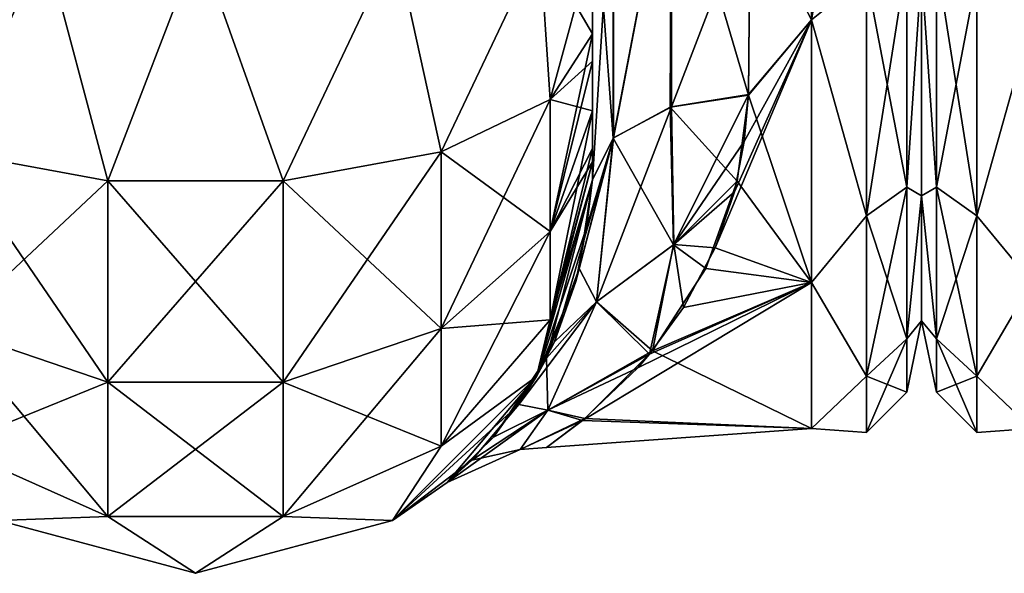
# Model space of a CAD drawing. Extents: x -23 to 470, y -2000 to 0.
# Tile 19 of 246: x 63 to 95, y -2000 to -1982. Entities that reach past the tile are written whole.
import ezdxf

# ---------------------------------------------------------------- set-up
doc = ezdxf.new("R2010")
doc.units = 0
doc.header["$LTSCALE"] = 68.916985
for name, color, linetype in [('11', 7, 'CONTINUOUS'), ('12', 7, 'CONTINUOUS'), ('129', 7, 'CONTINUOUS'), ('42', 7, 'CONTINUOUS'), ('43', 7, 'CONTINUOUS'), ('44', 7, 'CONTINUOUS'), ('51', 7, 'CONTINUOUS'), ('52', 7, 'CONTINUOUS'), ('55', 7, 'CONTINUOUS'), ('58', 7, 'CONTINUOUS'), ('86', 7, 'CONTINUOUS'), ('9', 7, 'CONTINUOUS')]:
    doc.layers.add(name, color=color, linetype=linetype)

msp = doc.modelspace()

# ---------------------------------------------------------------- linework, layer by layer
at = {"layer": '11', "linetype": 'CONTINUOUS'}
for points in [[(92, -1952.022, 4.582), (92, -1955.991, 12.803), (92, -1991.978, 4.581), (92, -1952.022, 4.582)], [(92, -1952.022, -4.581), (92, -1952.022, 4.582), (92, -1991.978, 4.581), (92, -1952.022, -4.581)], [(92, -1955.991, -12.803), (92, -1952.022, -4.581), (92, -1988.009, -12.803), (92, -1955.991, -12.803)], [(92, -1988.009, -12.803), (92, -1952.022, -4.581), (92, -1991.978, -4.582), (92, -1988.009, -12.803)], [(92, -1991.978, -4.582), (92, -1952.022, -4.581), (92, -1991.978, 4.581), (92, -1991.978, -4.582)], [(92, -1955.991, 12.803), (92, -1963.173, 18.494), (92, -1988.009, 12.803), (92, -1955.991, 12.803)], [(92, -1991.978, 4.581), (92, -1955.991, 12.803), (92, -1988.009, 12.803), (92, -1991.978, 4.581)], [(92, -1980.827, -18.494), (92, -1955.991, -12.803), (92, -1988.009, -12.803), (92, -1980.827, -18.494)], [(92, -1988.009, 12.803), (92, -1963.173, 18.494), (92, -1980.826, 18.494), (92, -1988.009, 12.803)]]:
    msp.add_3dface(points, dxfattribs=at)
at = {"layer": '12', "linetype": 'CONTINUOUS'}
for points in [[(88.5, -1982.413, 21.623), (88.5, -1972, 24), (86.553, -1978.68, 23.052), (88.5, -1982.413, 21.623)], [(86.5, -1984.793, 20.306), (88.5, -1982.413, 21.623), (86.553, -1978.68, 23.052), (86.5, -1984.793, 20.306)], [(86.553, -1978.685, -23.05), (88.5, -1982.413, -21.623), (86.5, -1984.814, -20.293), (86.553, -1978.685, -23.05)], [(88.5, -1990.764, 14.964), (88.5, -1982.413, 21.623), (85.448, -1989.657, 16.255), (88.5, -1990.764, 14.964)], [(85.448, -1989.657, 16.255), (88.5, -1982.413, 21.623), (86.058, -1987.878, 17.997), (85.448, -1989.657, 16.255)], [(86.058, -1987.878, 17.997), (88.5, -1982.413, 21.623), (86.362, -1986.284, 19.287), (86.058, -1987.878, 17.997)], [(86.362, -1986.284, 19.287), (88.5, -1982.413, 21.623), (86.5, -1984.793, 20.306), (86.362, -1986.284, 19.287)], [(88.5, -1982.413, -21.623), (88.5, -1990.764, -14.964), (86.5, -1984.814, -20.293), (88.5, -1982.413, -21.623)], [(86.5, -1984.814, -20.293), (88.5, -1990.764, -14.964), (86.141, -1987.543, -18.287), (86.5, -1984.814, -20.293)], [(86.141, -1987.543, -18.287), (88.5, -1990.764, -14.964), (85.146, -1990.313, -15.512), (86.141, -1987.543, -18.287)], [(84.444, -1991.56, 13.907), (88.5, -1990.764, 14.964), (85.448, -1989.657, 16.255), (84.444, -1991.56, 13.907)], [(85.146, -1990.313, -15.512), (88.5, -1990.764, -14.964), (83.455, -1992.93, -11.745), (85.146, -1990.313, -15.512)], [(88.5, -1995.398, 5.341), (88.5, -1990.764, 14.964), (81.232, -1995.144, 6.352), (88.5, -1995.398, 5.341)], [(81.232, -1995.144, 6.352), (88.5, -1990.764, 14.964), (82.991, -1993.471, 10.723), (81.232, -1995.144, 6.352)], [(82.991, -1993.471, 10.723), (88.5, -1990.764, 14.964), (83.362, -1993.042, 11.543), (82.991, -1993.471, 10.723)], [(83.362, -1993.042, 11.543), (88.5, -1990.764, 14.964), (84.444, -1991.56, 13.907), (83.362, -1993.042, 11.543)], [(88.5, -1990.764, -14.964), (88.5, -1995.398, -5.341), (83.455, -1992.93, -11.745), (88.5, -1990.764, -14.964)], [(83.455, -1992.93, -11.745), (88.5, -1995.398, -5.341), (81.305, -1995.084, -6.566), (83.455, -1992.93, -11.745)], [(81.305, -1995.084, -6.566), (88.5, -1995.398, -5.341), (80.088, -1995.998, 0.296), (81.305, -1995.084, -6.566)], [(80.088, -1995.998, 0.296), (88.5, -1995.398, 5.341), (81.232, -1995.144, 6.352), (80.088, -1995.998, 0.296)], [(88.5, -1995.398, -5.341), (88.5, -1995.398, 5.341), (80.088, -1995.998, 0.296), (88.5, -1995.398, -5.341)]]:
    msp.add_3dface(points, dxfattribs=at)
at = {"layer": '129', "linetype": 'CONTINUOUS'}
for points in [[(95.5, -1972, -24), (95.5, -1982.413, -21.623), (93.752, -1972, -23.532), (95.5, -1972, -24)], [(93.752, -1972, -23.532), (95.5, -1982.413, -21.623), (93.752, -1981.005, -21.741), (93.752, -1972, -23.532)], [(92.469, -1980.515, 20.556), (92, -1980.827, 18.494), (92.469, -1987.733, 15.733), (92.469, -1980.515, 20.556)], [(92.469, -1987.733, -15.733), (92, -1980.826, -18.494), (92.469, -1980.515, -20.556), (92.469, -1987.733, -15.733)], [(93.752, -1988.64, -16.64), (92.469, -1980.515, -20.556), (93.752, -1981.005, -21.741), (93.752, -1988.64, -16.64)], [(92.469, -1980.515, 20.556), (92.469, -1987.733, 15.733), (93.752, -1981.005, 21.741), (92.469, -1980.515, 20.556)], [(92.469, -1987.733, -15.733), (92.469, -1980.515, -20.556), (93.752, -1988.64, -16.64), (92.469, -1987.733, -15.733)], [(92, -1988.009, -12.803), (92, -1980.826, -18.494), (92.469, -1987.733, -15.733), (92, -1988.009, -12.803)], [(92, -1980.827, 18.494), (92, -1988.009, 12.803), (92.469, -1987.733, 15.733), (92, -1980.827, 18.494)], [(93.752, -1981.005, 21.741), (92.469, -1987.733, 15.733), (93.752, -1988.64, 16.64), (93.752, -1981.005, 21.741)], [(95.5, -1982.413, -21.623), (93.752, -1988.64, -16.64), (93.752, -1981.005, -21.741), (95.5, -1982.413, -21.623)], [(95.5, -1982.413, 21.623), (93.752, -1981.005, 21.741), (93.752, -1988.64, 16.64), (95.5, -1982.413, 21.623)], [(95.5, -1982.413, -21.623), (95.5, -1990.764, -14.964), (93.752, -1988.64, -16.64), (95.5, -1982.413, -21.623)], [(95.5, -1990.764, 14.964), (95.5, -1982.413, 21.623), (93.752, -1988.64, 16.64), (95.5, -1990.764, 14.964)], [(92.469, -1987.733, 15.733), (92, -1988.009, 12.803), (92.469, -1992.556, 8.515), (92.469, -1987.733, 15.733)], [(92.469, -1992.556, -8.515), (92, -1988.009, -12.803), (92.469, -1987.733, -15.733), (92.469, -1992.556, -8.515)], [(92.469, -1992.556, -8.515), (92.469, -1987.733, -15.733), (93.752, -1993.741, -9.005), (92.469, -1992.556, -8.515)], [(92.469, -1987.733, 15.733), (92.469, -1992.556, 8.515), (93.752, -1988.64, 16.64), (92.469, -1987.733, 15.733)], [(93.752, -1993.741, -9.005), (92.469, -1987.733, -15.733), (93.752, -1988.64, -16.64), (93.752, -1993.741, -9.005)], [(92, -1988.009, 12.803), (92, -1991.978, 4.582), (92.469, -1992.556, 8.515), (92, -1988.009, 12.803)], [(92, -1991.978, -4.581), (92, -1988.009, -12.803), (92.469, -1992.556, -8.515), (92, -1991.978, -4.581)], [(93.752, -1988.64, 16.64), (92.469, -1992.556, 8.515), (93.752, -1993.741, 9.005), (93.752, -1988.64, 16.64)], [(95.5, -1990.764, -14.964), (93.752, -1993.741, -9.005), (93.752, -1988.64, -16.64), (95.5, -1990.764, -14.964)], [(95.5, -1990.764, 14.964), (93.752, -1988.64, 16.64), (93.752, -1993.741, 9.005), (95.5, -1990.764, 14.964)], [(95.5, -1990.764, -14.964), (95.5, -1995.398, -5.341), (93.752, -1993.741, -9.005), (95.5, -1990.764, -14.964)], [(95.5, -1995.398, 5.341), (95.5, -1990.764, 14.964), (93.752, -1993.741, 9.005), (95.5, -1995.398, 5.341)], [(92, -1991.978, 4.582), (92, -1991.978, -4.581), (92.469, -1994.25, 0), (92, -1991.978, 4.582)], [(92.469, -1992.556, 8.515), (92, -1991.978, 4.582), (92.469, -1994.25, 0), (92.469, -1992.556, 8.515)], [(92.469, -1994.25, 0), (92, -1991.978, -4.581), (92.469, -1992.556, -8.515), (92.469, -1994.25, 0)], [(93.752, -1995.532, 0), (92.469, -1992.556, -8.515), (93.752, -1993.741, -9.005), (93.752, -1995.532, 0)], [(92.469, -1994.25, 0), (92.469, -1992.556, -8.515), (93.752, -1995.532, 0), (92.469, -1994.25, 0)], [(92.469, -1992.556, 8.515), (92.469, -1994.25, 0), (93.752, -1993.741, 9.005), (92.469, -1992.556, 8.515)], [(93.752, -1993.741, 9.005), (92.469, -1994.25, 0), (93.752, -1995.532, 0), (93.752, -1993.741, 9.005)], [(95.5, -1995.398, -5.341), (93.752, -1995.532, 0), (93.752, -1993.741, -9.005), (95.5, -1995.398, -5.341)], [(95.5, -1995.398, 5.341), (93.752, -1993.741, 9.005), (93.752, -1995.532, 0), (95.5, -1995.398, 5.341)], [(95.5, -1995.398, -5.341), (95.5, -1995.398, 5.341), (93.752, -1995.532, 0), (95.5, -1995.398, -5.341)]]:
    msp.add_3dface(points, dxfattribs=at)
at = {"layer": '42', "linetype": 'CONTINUOUS'}
for points in [[(64.16, -1980, 93.546), (60.111, -1980, 90.839), (61.156, -1986.61, 90.458), (64.16, -1980, 93.546)], [(66.168, -1987.534, 92.688), (64.16, -1980, 93.546), (61.156, -1986.61, 90.458), (66.168, -1987.534, 92.688)], [(69.05, -1980, 94.5), (64.16, -1980, 93.546), (66.168, -1987.534, 92.688), (69.05, -1980, 94.5)], [(71.732, -1987.534, 92.688), (69.05, -1980, 94.5), (66.168, -1987.534, 92.688), (71.732, -1987.534, 92.688)], [(75.3, -1980, 92.825), (69.05, -1980, 94.5), (71.732, -1987.534, 92.688), (75.3, -1980, 92.825)], [(76.744, -1986.61, 90.458), (75.3, -1980, 92.825), (71.732, -1987.534, 92.688), (76.744, -1986.61, 90.458)], [(79.875, -1980, 88.25), (75.3, -1980, 92.825), (76.744, -1986.61, 90.458), (79.875, -1980, 88.25)], [(80.212, -1984.946, 86.44), (79.875, -1980, 88.25), (76.744, -1986.61, 90.458), (80.212, -1984.946, 86.44)], [(81.55, -1982.865, 81.431), (81.55, -1980, 82), (79.875, -1980, 88.25), (81.55, -1982.865, 81.431)], [(81.55, -1982.865, 81.431), (79.875, -1980, 88.25), (80.212, -1984.946, 86.44), (81.55, -1982.865, 81.431)], [(81.55, -1983.734, 81), (81.55, -1982.865, 81.431), (80.212, -1984.946, 86.44), (81.55, -1983.734, 81)], [(81.55, -1985.305, 79.801), (81.55, -1983.734, 81), (80.212, -1984.946, 86.44), (81.55, -1985.305, 79.801)], [(80.212, -1984.946, 86.44), (76.744, -1986.61, 90.458), (80.212, -1989.142, 83.635), (80.212, -1984.946, 86.44)], [(81.55, -1985.305, 79.801), (80.212, -1984.946, 86.44), (80.212, -1989.142, 83.635), (81.55, -1985.305, 79.801)], [(81.55, -1986.5, 78.234), (81.55, -1985.305, 79.801), (80.212, -1989.142, 83.635), (81.55, -1986.5, 78.234)], [(66.168, -1987.534, 92.688), (61.156, -1986.61, 90.458), (66.168, -1993.926, 88.415), (66.168, -1987.534, 92.688)], [(61.156, -1986.61, 90.458), (61.156, -1992.219, 86.709), (66.168, -1993.926, 88.415), (61.156, -1986.61, 90.458)], [(76.744, -1986.61, 90.458), (71.732, -1987.534, 92.688), (76.744, -1992.219, 86.709), (76.744, -1986.61, 90.458)], [(76.744, -1986.61, 90.458), (76.744, -1992.219, 86.709), (80.212, -1989.142, 83.635), (76.744, -1986.61, 90.458)], [(81.55, -1986.933, 77.36), (81.55, -1986.5, 78.234), (80.212, -1989.142, 83.635), (81.55, -1986.933, 77.36)], [(81.55, -1987.5, 74.5), (81.55, -1986.933, 77.36), (80.212, -1991.944, 79.436), (81.55, -1987.5, 74.5)], [(80.212, -1991.944, 79.436), (81.55, -1986.933, 77.36), (80.212, -1989.142, 83.635), (80.212, -1991.944, 79.436)], [(71.732, -1987.534, 92.688), (66.168, -1987.534, 92.688), (71.732, -1993.926, 88.415), (71.732, -1987.534, 92.688)], [(66.168, -1987.534, 92.688), (66.168, -1993.926, 88.415), (71.732, -1993.926, 88.415), (66.168, -1987.534, 92.688)], [(71.732, -1987.534, 92.688), (71.732, -1993.926, 88.415), (76.744, -1992.219, 86.709), (71.732, -1987.534, 92.688)], [(79.775, -1993.75, 74.5), (81.55, -1987.5, 74.5), (80.212, -1991.944, 79.436), (79.775, -1993.75, 74.5)], [(76.744, -1992.219, 86.709), (80.212, -1991.944, 79.436), (80.212, -1989.142, 83.635), (76.744, -1992.219, 86.709)], [(76.744, -1995.963, 81.098), (79.775, -1993.75, 74.5), (80.212, -1991.944, 79.436), (76.744, -1995.963, 81.098)], [(76.744, -1995.963, 81.098), (80.212, -1991.944, 79.436), (76.744, -1992.219, 86.709), (76.744, -1995.963, 81.098)], [(61.156, -1995.963, 81.098), (66.168, -1998.194, 82.019), (61.156, -1992.219, 86.709), (61.156, -1995.963, 81.098)], [(61.156, -1992.219, 86.709), (66.168, -1998.194, 82.019), (66.168, -1993.926, 88.415), (61.156, -1992.219, 86.709)], [(71.732, -1993.926, 88.415), (76.744, -1995.963, 81.098), (76.744, -1992.219, 86.709), (71.732, -1993.926, 88.415)], [(75.2, -1998.325, 74.5), (79.775, -1993.75, 74.5), (76.744, -1995.963, 81.098), (75.2, -1998.325, 74.5)], [(66.168, -1998.194, 82.019), (71.732, -1998.194, 82.019), (66.168, -1993.926, 88.415), (66.168, -1998.194, 82.019)], [(66.168, -1993.926, 88.415), (71.732, -1998.194, 82.019), (71.732, -1993.926, 88.415), (66.168, -1993.926, 88.415)], [(71.732, -1998.194, 82.019), (76.744, -1995.963, 81.098), (71.732, -1993.926, 88.415), (71.732, -1998.194, 82.019)], [(61.156, -1995.963, 81.098), (62.7, -1998.325, 74.5), (66.168, -1998.194, 82.019), (61.156, -1995.963, 81.098)], [(71.732, -1998.194, 82.019), (75.2, -1998.325, 74.5), (76.744, -1995.963, 81.098), (71.732, -1998.194, 82.019)], [(62.7, -1998.325, 74.5), (68.95, -2000, 74.5), (66.168, -1998.194, 82.019), (62.7, -1998.325, 74.5)], [(66.168, -1998.194, 82.019), (68.95, -2000, 74.5), (71.732, -1998.194, 82.019), (66.168, -1998.194, 82.019)], [(68.95, -2000, 74.5), (75.2, -1998.325, 74.5), (71.732, -1998.194, 82.019), (68.95, -2000, 74.5)]]:
    msp.add_3dface(points, dxfattribs=at)
at = {"layer": '43', "linetype": 'CONTINUOUS'}
for points in [[(81.55, -1987.5, 24.51), (81.55, -1987.5, 74.5), (79.775, -1993.75, 74.5), (81.55, -1987.5, 24.51)], [(81.55, -1987.5, 24.51), (79.775, -1993.75, 74.5), (81.358, -1989.017, 23.03), (81.55, -1987.5, 24.51)], [(81.55, -1987.5, -74.5), (80.091, -1993.169, -17.082), (79.775, -1993.75, -74.5), (81.55, -1987.5, -74.5)], [(80.091, -1993.169, -17.082), (81.55, -1987.5, -74.5), (81.127, -1990.322, -21.51), (80.091, -1993.169, -17.082)], [(81.55, -1987.5, -74.5), (81.55, -1987.5, -24.51), (81.127, -1990.322, -21.51), (81.55, -1987.5, -74.5)], [(81.358, -1989.017, 23.03), (79.775, -1993.75, 74.5), (81.025, -1990.731, 20.978), (81.358, -1989.017, 23.03)], [(81.025, -1990.731, 20.978), (79.775, -1993.75, 74.5), (80.342, -1992.646, 18.042), (81.025, -1990.731, 20.978)], [(80.342, -1992.646, 18.042), (79.775, -1993.75, 74.5), (79.211, -1994.638, 13.825), (80.342, -1992.646, 18.042)], [(80.091, -1993.169, -17.082), (78.403, -1995.679, -10.703), (79.775, -1993.75, -74.5), (80.091, -1993.169, -17.082)], [(79.775, -1993.75, 74.5), (75.2, -1998.325, 74.5), (79.211, -1994.638, 13.825), (79.775, -1993.75, 74.5)], [(79.775, -1993.75, -74.5), (76.94, -1997.113, -1.354), (75.2, -1998.325, -74.5), (79.775, -1993.75, -74.5)], [(78.403, -1995.679, -10.703), (76.94, -1997.113, -1.354), (79.775, -1993.75, -74.5), (78.403, -1995.679, -10.703)], [(79.211, -1994.638, 13.825), (75.2, -1998.325, 74.5), (77.723, -1996.404, 7.676), (79.211, -1994.638, 13.825)], [(77.723, -1996.404, 7.676), (75.2, -1998.325, 74.5), (76.94, -1997.113, -1.354), (77.723, -1996.404, 7.676)], [(76.94, -1997.113, -1.354), (75.2, -1998.325, 74.5), (75.2, -1998.325, -74.5), (76.94, -1997.113, -1.354)], [(68.95, -2000, 74.5), (62.7, -1998.325, 74.5), (68.95, -2000, -74.5), (68.95, -2000, 74.5)], [(68.95, -2000, -74.5), (62.7, -1998.325, 74.5), (62.7, -1998.325, -74.5), (68.95, -2000, -74.5)], [(75.2, -1998.325, 74.5), (68.95, -2000, 74.5), (75.2, -1998.325, -74.5), (75.2, -1998.325, 74.5)], [(75.2, -1998.325, -74.5), (68.95, -2000, 74.5), (68.95, -2000, -74.5), (75.2, -1998.325, -74.5)]]:
    msp.add_3dface(points, dxfattribs=at)
at = {"layer": '44', "linetype": 'CONTINUOUS'}
for points in [[(60.111, -1980, -90.839), (64.16, -1980, -93.546), (61.156, -1986.61, -90.458), (60.111, -1980, -90.839)], [(61.156, -1986.61, -90.458), (64.16, -1980, -93.546), (66.168, -1987.534, -92.688), (61.156, -1986.61, -90.458)], [(64.16, -1980, -93.546), (69.05, -1980, -94.5), (66.168, -1987.534, -92.688), (64.16, -1980, -93.546)], [(66.168, -1987.534, -92.688), (69.05, -1980, -94.5), (71.732, -1987.534, -92.688), (66.168, -1987.534, -92.688)], [(69.05, -1980, -94.5), (75.3, -1980, -92.825), (71.732, -1987.534, -92.688), (69.05, -1980, -94.5)], [(71.732, -1987.534, -92.688), (75.3, -1980, -92.825), (76.744, -1986.61, -90.458), (71.732, -1987.534, -92.688)], [(75.3, -1980, -92.825), (79.875, -1980, -88.25), (76.744, -1986.61, -90.458), (75.3, -1980, -92.825)], [(76.744, -1986.61, -90.458), (79.875, -1980, -88.25), (80.212, -1984.946, -86.44), (76.744, -1986.61, -90.458)], [(79.875, -1980, -88.25), (81.55, -1980, -82), (80.212, -1984.946, -86.44), (79.875, -1980, -88.25)], [(81.55, -1980, -82), (81.55, -1982.865, -81.431), (80.212, -1984.946, -86.44), (81.55, -1980, -82)], [(81.55, -1982.865, -81.431), (81.55, -1983.734, -81), (80.212, -1989.142, -83.635), (81.55, -1982.865, -81.431)], [(80.212, -1984.946, -86.44), (81.55, -1982.865, -81.431), (80.212, -1989.142, -83.635), (80.212, -1984.946, -86.44)], [(81.55, -1983.734, -81), (81.55, -1985.305, -79.801), (80.212, -1989.142, -83.635), (81.55, -1983.734, -81)], [(76.744, -1986.61, -90.458), (80.212, -1984.946, -86.44), (76.744, -1992.219, -86.709), (76.744, -1986.61, -90.458)], [(76.744, -1992.219, -86.709), (80.212, -1984.946, -86.44), (80.212, -1989.142, -83.635), (76.744, -1992.219, -86.709)], [(81.55, -1985.305, -79.801), (81.55, -1986.5, -78.234), (80.212, -1991.944, -79.436), (81.55, -1985.305, -79.801)], [(81.55, -1985.305, -79.801), (80.212, -1991.944, -79.436), (80.212, -1989.142, -83.635), (81.55, -1985.305, -79.801)], [(61.156, -1986.61, -90.458), (66.168, -1987.534, -92.688), (61.156, -1992.219, -86.709), (61.156, -1986.61, -90.458)], [(71.732, -1987.534, -92.688), (76.744, -1986.61, -90.458), (71.732, -1993.926, -88.415), (71.732, -1987.534, -92.688)], [(71.732, -1993.926, -88.415), (76.744, -1986.61, -90.458), (76.744, -1992.219, -86.709), (71.732, -1993.926, -88.415)], [(81.55, -1986.5, -78.234), (81.55, -1986.933, -77.36), (80.212, -1991.944, -79.436), (81.55, -1986.5, -78.234)], [(81.55, -1986.933, -77.36), (81.55, -1987.5, -74.5), (79.775, -1993.75, -74.5), (81.55, -1986.933, -77.36)], [(81.55, -1986.933, -77.36), (79.775, -1993.75, -74.5), (80.212, -1991.944, -79.436), (81.55, -1986.933, -77.36)], [(61.156, -1992.219, -86.709), (66.168, -1987.534, -92.688), (66.168, -1993.926, -88.415), (61.156, -1992.219, -86.709)], [(66.168, -1987.534, -92.688), (71.732, -1987.534, -92.688), (66.168, -1993.926, -88.415), (66.168, -1987.534, -92.688)], [(66.168, -1993.926, -88.415), (71.732, -1987.534, -92.688), (71.732, -1993.926, -88.415), (66.168, -1993.926, -88.415)], [(80.212, -1991.944, -79.436), (76.744, -1995.963, -81.098), (80.212, -1989.142, -83.635), (80.212, -1991.944, -79.436)], [(76.744, -1995.963, -81.098), (76.744, -1992.219, -86.709), (80.212, -1989.142, -83.635), (76.744, -1995.963, -81.098)], [(80.212, -1991.944, -79.436), (79.775, -1993.75, -74.5), (76.744, -1995.963, -81.098), (80.212, -1991.944, -79.436)], [(61.156, -1995.963, -81.098), (61.156, -1992.219, -86.709), (66.168, -1993.926, -88.415), (61.156, -1995.963, -81.098)], [(76.744, -1995.963, -81.098), (71.732, -1998.194, -82.019), (76.744, -1992.219, -86.709), (76.744, -1995.963, -81.098)], [(71.732, -1998.194, -82.019), (71.732, -1993.926, -88.415), (76.744, -1992.219, -86.709), (71.732, -1998.194, -82.019)], [(79.775, -1993.75, -74.5), (75.2, -1998.325, -74.5), (76.744, -1995.963, -81.098), (79.775, -1993.75, -74.5)], [(66.168, -1998.194, -82.019), (61.156, -1995.963, -81.098), (66.168, -1993.926, -88.415), (66.168, -1998.194, -82.019)], [(71.732, -1998.194, -82.019), (66.168, -1998.194, -82.019), (71.732, -1993.926, -88.415), (71.732, -1998.194, -82.019)], [(66.168, -1998.194, -82.019), (66.168, -1993.926, -88.415), (71.732, -1993.926, -88.415), (66.168, -1998.194, -82.019)], [(66.168, -1998.194, -82.019), (62.7, -1998.325, -74.5), (61.156, -1995.963, -81.098), (66.168, -1998.194, -82.019)], [(76.744, -1995.963, -81.098), (75.2, -1998.325, -74.5), (71.732, -1998.194, -82.019), (76.744, -1995.963, -81.098)], [(68.95, -2000, -74.5), (62.7, -1998.325, -74.5), (66.168, -1998.194, -82.019), (68.95, -2000, -74.5)], [(71.732, -1998.194, -82.019), (68.95, -2000, -74.5), (66.168, -1998.194, -82.019), (71.732, -1998.194, -82.019)], [(75.2, -1998.325, -74.5), (68.95, -2000, -74.5), (71.732, -1998.194, -82.019), (75.2, -1998.325, -74.5)]]:
    msp.add_3dface(points, dxfattribs=at)
at = {"layer": '51', "linetype": 'CONTINUOUS'}
for points in [[(82.207, -1986.175, -22.416), (82.221, -1976.841, -26.053), (84.055, -1976.506, -24.252), (82.207, -1986.175, -22.416)], [(84.015, -1985.197, -20.868), (82.207, -1986.175, -22.416), (84.055, -1976.506, -24.252), (84.015, -1985.197, -20.868)], [(86.5, -1984.814, -20.293), (84.015, -1985.197, -20.868), (84.055, -1976.506, -24.252), (86.5, -1984.814, -20.293)], [(86.553, -1978.685, -23.05), (86.5, -1984.814, -20.293), (84.055, -1976.506, -24.252), (86.553, -1978.685, -23.05)], [(82.207, -1986.175, -22.416), (81.55, -1977.313, -28.505), (82.221, -1976.841, -26.053), (82.207, -1986.175, -22.416)], [(81.55, -1987.5, -24.51), (81.55, -1977.313, -28.505), (82.207, -1986.175, -22.416), (81.55, -1987.5, -24.51)]]:
    msp.add_3dface(points, dxfattribs=at)
at = {"layer": '52', "linetype": 'CONTINUOUS'}
for points in [[(82.221, -1976.841, 26.053), (82.221, -1986.163, 22.396), (84.055, -1976.506, 24.252), (82.221, -1976.841, 26.053)], [(84.055, -1976.506, 24.252), (82.221, -1986.163, 22.396), (84.055, -1985.184, 20.848), (84.055, -1976.506, 24.252)], [(86.553, -1978.68, 23.052), (84.055, -1976.506, 24.252), (84.055, -1985.184, 20.848), (86.553, -1978.68, 23.052)], [(81.55, -1977.313, 28.505), (81.55, -1987.5, 24.51), (82.221, -1976.841, 26.053), (81.55, -1977.313, 28.505)], [(82.221, -1976.841, 26.053), (81.55, -1987.5, 24.51), (82.221, -1986.163, 22.396), (82.221, -1976.841, 26.053)], [(86.5, -1984.793, 20.306), (86.553, -1978.68, 23.052), (84.055, -1985.184, 20.848), (86.5, -1984.793, 20.306)]]:
    msp.add_3dface(points, dxfattribs=at)
at = {"layer": '55', "linetype": 'CONTINUOUS'}
for points in [[(88.5, -1972, 24), (88.5, -1982.413, 21.623), (90.248, -1972, 23.532), (88.5, -1972, 24)], [(90.248, -1972, 23.532), (88.5, -1982.413, 21.623), (90.248, -1981.005, 21.741), (90.248, -1972, 23.532)], [(90.248, -1988.64, 16.64), (91.531, -1980.515, 20.556), (90.248, -1981.005, 21.741), (90.248, -1988.64, 16.64)], [(91.531, -1987.733, 15.733), (91.531, -1980.515, 20.556), (90.248, -1988.64, 16.64), (91.531, -1987.733, 15.733)], [(91.531, -1980.515, -20.556), (91.531, -1987.733, -15.733), (90.248, -1981.005, -21.741), (91.531, -1980.515, -20.556)], [(91.531, -1980.515, -20.556), (92, -1980.827, -18.494), (91.531, -1987.733, -15.733), (91.531, -1980.515, -20.556)], [(91.531, -1987.733, 15.733), (92, -1980.826, 18.494), (91.531, -1980.515, 20.556), (91.531, -1987.733, 15.733)], [(88.5, -1982.413, 21.623), (90.248, -1988.64, 16.64), (90.248, -1981.005, 21.741), (88.5, -1982.413, 21.623)], [(88.5, -1982.413, -21.623), (90.248, -1981.005, -21.741), (90.248, -1988.64, -16.64), (88.5, -1982.413, -21.623)], [(90.248, -1981.005, -21.741), (91.531, -1987.733, -15.733), (90.248, -1988.64, -16.64), (90.248, -1981.005, -21.741)], [(92, -1988.009, 12.803), (92, -1980.826, 18.494), (91.531, -1987.733, 15.733), (92, -1988.009, 12.803)], [(92, -1980.827, -18.494), (92, -1988.009, -12.803), (91.531, -1987.733, -15.733), (92, -1980.827, -18.494)], [(88.5, -1982.413, 21.623), (88.5, -1990.764, 14.964), (90.248, -1988.64, 16.64), (88.5, -1982.413, 21.623)], [(88.5, -1990.764, -14.964), (88.5, -1982.413, -21.623), (90.248, -1988.64, -16.64), (88.5, -1990.764, -14.964)], [(91.531, -1992.556, 8.515), (91.531, -1987.733, 15.733), (90.248, -1993.741, 9.005), (91.531, -1992.556, 8.515)], [(90.248, -1993.741, 9.005), (91.531, -1987.733, 15.733), (90.248, -1988.64, 16.64), (90.248, -1993.741, 9.005)], [(91.531, -1987.733, -15.733), (91.531, -1992.556, -8.515), (90.248, -1988.64, -16.64), (91.531, -1987.733, -15.733)], [(91.531, -1987.733, -15.733), (92, -1988.009, -12.803), (91.531, -1992.556, -8.515), (91.531, -1987.733, -15.733)], [(91.531, -1992.556, 8.515), (92, -1988.009, 12.803), (91.531, -1987.733, 15.733), (91.531, -1992.556, 8.515)], [(92, -1988.009, -12.803), (92, -1991.978, -4.582), (91.531, -1992.556, -8.515), (92, -1988.009, -12.803)], [(92, -1991.978, 4.581), (92, -1988.009, 12.803), (91.531, -1992.556, 8.515), (92, -1991.978, 4.581)], [(88.5, -1990.764, 14.964), (90.248, -1993.741, 9.005), (90.248, -1988.64, 16.64), (88.5, -1990.764, 14.964)], [(88.5, -1990.764, -14.964), (90.248, -1988.64, -16.64), (90.248, -1993.741, -9.005), (88.5, -1990.764, -14.964)], [(90.248, -1988.64, -16.64), (91.531, -1992.556, -8.515), (90.248, -1993.741, -9.005), (90.248, -1988.64, -16.64)], [(88.5, -1990.764, 14.964), (88.5, -1995.398, 5.341), (90.248, -1993.741, 9.005), (88.5, -1990.764, 14.964)], [(88.5, -1995.398, -5.341), (88.5, -1990.764, -14.964), (90.248, -1993.741, -9.005), (88.5, -1995.398, -5.341)], [(92, -1991.978, -4.582), (92, -1991.978, 4.581), (91.531, -1994.25, 0), (92, -1991.978, -4.582)], [(91.531, -1992.556, -8.515), (92, -1991.978, -4.582), (91.531, -1994.25, 0), (91.531, -1992.556, -8.515)], [(91.531, -1994.25, 0), (92, -1991.978, 4.581), (91.531, -1992.556, 8.515), (91.531, -1994.25, 0)], [(90.248, -1995.532, 0), (91.531, -1992.556, 8.515), (90.248, -1993.741, 9.005), (90.248, -1995.532, 0)], [(91.531, -1994.25, 0), (91.531, -1992.556, 8.515), (90.248, -1995.532, 0), (91.531, -1994.25, 0)], [(91.531, -1992.556, -8.515), (91.531, -1994.25, 0), (90.248, -1993.741, -9.005), (91.531, -1992.556, -8.515)], [(88.5, -1995.398, 5.341), (90.248, -1995.532, 0), (90.248, -1993.741, 9.005), (88.5, -1995.398, 5.341)], [(88.5, -1995.398, -5.341), (90.248, -1993.741, -9.005), (90.248, -1995.532, 0), (88.5, -1995.398, -5.341)], [(90.248, -1993.741, -9.005), (91.531, -1994.25, 0), (90.248, -1995.532, 0), (90.248, -1993.741, -9.005)], [(88.5, -1995.398, 5.341), (88.5, -1995.398, -5.341), (90.248, -1995.532, 0), (88.5, -1995.398, 5.341)]]:
    msp.add_3dface(points, dxfattribs=at)
at = {"layer": '58', "linetype": 'CONTINUOUS'}
for points in [[(86.5, -1984.814, -20.293), (86.141, -1987.543, -18.287), (84.015, -1985.197, -20.868), (86.5, -1984.814, -20.293)], [(86.5, -1984.793, 20.306), (84.055, -1985.184, 20.848), (84.129, -1989.557, 16.644), (86.5, -1984.793, 20.306)], [(86.362, -1986.284, 19.287), (86.5, -1984.793, 20.306), (84.129, -1989.557, 16.644), (86.362, -1986.284, 19.287)], [(84.055, -1985.184, 20.848), (82.221, -1986.163, 22.396), (81.68, -1991.371, 16.13), (84.055, -1985.184, 20.848)], [(84.055, -1985.184, 20.848), (81.68, -1991.371, 16.13), (84.129, -1989.557, 16.644), (84.055, -1985.184, 20.848)], [(82.207, -1986.175, -22.416), (84.015, -1985.197, -20.868), (84.128, -1989.561, -16.641), (82.207, -1986.175, -22.416)], [(84.015, -1985.197, -20.868), (86.141, -1987.543, -18.287), (84.128, -1989.561, -16.641), (84.015, -1985.197, -20.868)], [(81.025, -1990.731, 20.978), (80.342, -1992.646, 18.042), (82.221, -1986.163, 22.396), (81.025, -1990.731, 20.978)], [(82.221, -1986.163, 22.396), (80.342, -1992.646, 18.042), (81.68, -1991.371, 16.13), (82.221, -1986.163, 22.396)], [(81.358, -1989.017, 23.03), (81.025, -1990.731, 20.978), (82.221, -1986.163, 22.396), (81.358, -1989.017, 23.03)], [(81.127, -1990.322, -21.51), (81.55, -1987.5, -24.51), (82.207, -1986.175, -22.416), (81.127, -1990.322, -21.51)], [(81.127, -1990.322, -21.51), (82.207, -1986.175, -22.416), (81.68, -1991.372, -16.129), (81.127, -1990.322, -21.51)], [(81.55, -1987.5, 24.51), (81.358, -1989.017, 23.03), (82.221, -1986.163, 22.396), (81.55, -1987.5, 24.51)], [(81.68, -1991.372, -16.129), (82.207, -1986.175, -22.416), (84.128, -1989.561, -16.641), (81.68, -1991.372, -16.129)], [(86.058, -1987.878, 17.997), (86.362, -1986.284, 19.287), (84.129, -1989.557, 16.644), (86.058, -1987.878, 17.997)], [(86.141, -1987.543, -18.287), (85.146, -1990.313, -15.512), (84.128, -1989.561, -16.641), (86.141, -1987.543, -18.287)], [(85.448, -1989.657, 16.255), (86.058, -1987.878, 17.997), (84.129, -1989.557, 16.644), (85.448, -1989.657, 16.255)], [(81.68, -1991.371, 16.13), (83.362, -1993.042, 11.543), (84.129, -1989.557, 16.644), (81.68, -1991.371, 16.13)], [(83.455, -1992.93, -11.745), (81.68, -1991.372, -16.129), (84.128, -1989.561, -16.641), (83.455, -1992.93, -11.745)], [(83.362, -1993.042, 11.543), (84.444, -1991.56, 13.907), (84.129, -1989.557, 16.644), (83.362, -1993.042, 11.543)], [(85.146, -1990.313, -15.512), (83.455, -1992.93, -11.745), (84.128, -1989.561, -16.641), (85.146, -1990.313, -15.512)], [(84.444, -1991.56, 13.907), (85.448, -1989.657, 16.255), (84.129, -1989.557, 16.644), (84.444, -1991.56, 13.907)], [(80.091, -1993.169, -17.082), (81.127, -1990.322, -21.51), (81.68, -1991.372, -16.129), (80.091, -1993.169, -17.082)], [(80.342, -1992.646, 18.042), (79.211, -1994.638, 13.825), (81.68, -1991.371, 16.13), (80.342, -1992.646, 18.042)], [(81.68, -1991.371, 16.13), (79.211, -1994.638, 13.825), (80.133, -1994.815, 8.376), (81.68, -1991.371, 16.13)], [(80.132, -1994.816, -8.373), (80.091, -1993.169, -17.082), (81.68, -1991.372, -16.129), (80.132, -1994.816, -8.373)], [(83.455, -1992.93, -11.745), (80.132, -1994.816, -8.373), (81.68, -1991.372, -16.129), (83.455, -1992.93, -11.745)], [(83.362, -1993.042, 11.543), (81.68, -1991.371, 16.13), (80.133, -1994.815, 8.376), (83.362, -1993.042, 11.543)], [(78.403, -1995.679, -10.703), (80.091, -1993.169, -17.082), (80.132, -1994.816, -8.373), (78.403, -1995.679, -10.703)], [(83.455, -1992.93, -11.745), (81.305, -1995.084, -6.566), (80.132, -1994.816, -8.373), (83.455, -1992.93, -11.745)], [(82.991, -1993.471, 10.723), (83.362, -1993.042, 11.543), (80.133, -1994.815, 8.376), (82.991, -1993.471, 10.723)], [(81.232, -1995.144, 6.352), (82.991, -1993.471, 10.723), (80.133, -1994.815, 8.376), (81.232, -1995.144, 6.352)], [(79.211, -1994.638, 13.825), (77.723, -1996.404, 7.676), (80.133, -1994.815, 8.376), (79.211, -1994.638, 13.825)], [(76.94, -1997.113, -1.354), (78.403, -1995.679, -10.703), (80.132, -1994.816, -8.373), (76.94, -1997.113, -1.354)], [(79.258, -1996.069, 0.003), (76.94, -1997.113, -1.354), (80.132, -1994.816, -8.373), (79.258, -1996.069, 0.003)], [(80.133, -1994.815, 8.376), (77.723, -1996.404, 7.676), (79.258, -1996.069, 0.003), (80.133, -1994.815, 8.376)], [(81.232, -1995.144, 6.352), (80.133, -1994.815, 8.376), (79.258, -1996.069, 0.003), (81.232, -1995.144, 6.352)], [(81.305, -1995.084, -6.566), (79.258, -1996.069, 0.003), (80.132, -1994.816, -8.373), (81.305, -1995.084, -6.566)], [(81.305, -1995.084, -6.566), (80.088, -1995.998, 0.296), (79.258, -1996.069, 0.003), (81.305, -1995.084, -6.566)], [(80.088, -1995.998, 0.296), (81.232, -1995.144, 6.352), (79.258, -1996.069, 0.003), (80.088, -1995.998, 0.296)], [(77.723, -1996.404, 7.676), (76.94, -1997.113, -1.354), (79.258, -1996.069, 0.003), (77.723, -1996.404, 7.676)]]:
    msp.add_3dface(points, dxfattribs=at)
at = {"layer": '86', "linetype": 'CONTINUOUS'}
for points in [[(92, -1952.022, -4.582), (92, -1955.991, -12.803), (92, -1991.978, -4.581), (92, -1952.022, -4.582)], [(92, -1952.022, 4.581), (92, -1952.022, -4.582), (92, -1991.978, -4.581), (92, -1952.022, 4.581)], [(92, -1955.991, 12.803), (92, -1952.022, 4.581), (92, -1988.009, 12.803), (92, -1955.991, 12.803)], [(92, -1988.009, 12.803), (92, -1952.022, 4.581), (92, -1991.978, 4.582), (92, -1988.009, 12.803)], [(92, -1991.978, 4.582), (92, -1952.022, 4.581), (92, -1991.978, -4.581), (92, -1991.978, 4.582)], [(92, -1955.991, -12.803), (92, -1963.173, -18.494), (92, -1988.009, -12.803), (92, -1955.991, -12.803)], [(92, -1991.978, -4.581), (92, -1955.991, -12.803), (92, -1988.009, -12.803), (92, -1991.978, -4.581)], [(92, -1980.827, 18.494), (92, -1955.991, 12.803), (92, -1988.009, 12.803), (92, -1980.827, 18.494)], [(92, -1988.009, -12.803), (92, -1963.173, -18.494), (92, -1980.826, -18.494), (92, -1988.009, -12.803)]]:
    msp.add_3dface(points, dxfattribs=at)
at = {"layer": '9', "linetype": 'CONTINUOUS'}
for points in [[(81.55, -1982.865, 81.431), (81.55, -1983.734, 81), (81.55, -1928.15, 82), (81.55, -1982.865, 81.431)], [(81.55, -1928.15, 82), (81.55, -1983.734, 81), (81.55, -1936.979, 79.993), (81.55, -1928.15, 82)], [(81.55, -1980, 82), (81.55, -1982.865, 81.431), (81.55, -1928.15, 82), (81.55, -1980, 82)], [(81.55, -1936.812, -39.073), (81.55, -1943.908, -33.613), (81.55, -1987.5, -74.5), (81.55, -1936.812, -39.073)], [(81.55, -1936.979, -43.007), (81.55, -1936.812, -39.073), (81.55, -1987.5, -74.5), (81.55, -1936.979, -43.007)], [(81.55, -1986.933, 77.36), (81.55, -1987.5, 74.5), (81.55, -1936.979, 79.993), (81.55, -1986.933, 77.36)], [(81.55, -1936.979, 79.993), (81.55, -1987.5, 74.5), (81.55, -1944.159, 74.304), (81.55, -1936.979, 79.993)], [(81.55, -1986.5, 78.234), (81.55, -1986.933, 77.36), (81.55, -1936.979, 79.993), (81.55, -1986.5, 78.234)], [(81.55, -1985.305, 79.801), (81.55, -1986.5, 78.234), (81.55, -1936.979, 79.993), (81.55, -1985.305, 79.801)], [(81.55, -1983.734, 81), (81.55, -1985.305, 79.801), (81.55, -1936.979, 79.993), (81.55, -1983.734, 81)], [(81.55, -1944.159, -48.696), (81.55, -1936.979, -43.007), (81.55, -1987.5, -74.5), (81.55, -1944.159, -48.696)], [(81.55, -1936.98, -79.992), (81.55, -1944.16, -74.302), (81.55, -1985.305, -79.801), (81.55, -1936.98, -79.992)], [(81.55, -1980, -82), (81.55, -1936.98, -79.992), (81.55, -1982.865, -81.431), (81.55, -1980, -82)], [(81.55, -1982.865, -81.431), (81.55, -1936.98, -79.992), (81.55, -1983.734, -81), (81.55, -1982.865, -81.431)], [(81.55, -1983.734, -81), (81.55, -1936.98, -79.992), (81.55, -1985.305, -79.801), (81.55, -1983.734, -81)], [(81.55, -1987.5, -74.5), (81.55, -1943.908, -33.613), (81.55, -1977.313, -28.505), (81.55, -1987.5, -74.5)], [(81.55, -1987.5, 74.5), (81.55, -1987.5, 24.51), (81.55, -1944.159, 74.304), (81.55, -1987.5, 74.5)], [(81.55, -1944.159, 74.304), (81.55, -1987.5, 24.51), (81.55, -1948.128, 66.083), (81.55, -1944.159, 74.304)], [(81.55, -1948.128, -56.917), (81.55, -1944.159, -48.696), (81.55, -1987.5, -74.5), (81.55, -1948.128, -56.917)], [(81.55, -1948.129, 56.92), (81.55, -1987.5, 24.51), (81.55, -1944.16, 48.698), (81.55, -1948.129, 56.92)], [(81.55, -1944.16, 48.698), (81.55, -1987.5, 24.51), (81.55, -1977.313, 28.505), (81.55, -1944.16, 48.698)], [(81.55, -1944.16, -74.302), (81.55, -1948.129, -66.08), (81.55, -1987.5, -74.5), (81.55, -1944.16, -74.302)], [(81.55, -1985.305, -79.801), (81.55, -1944.16, -74.302), (81.55, -1986.5, -78.234), (81.55, -1985.305, -79.801)], [(81.55, -1986.5, -78.234), (81.55, -1944.16, -74.302), (81.55, -1986.933, -77.36), (81.55, -1986.5, -78.234)], [(81.55, -1986.933, -77.36), (81.55, -1944.16, -74.302), (81.55, -1987.5, -74.5), (81.55, -1986.933, -77.36)], [(81.55, -1948.128, 66.083), (81.55, -1987.5, 24.51), (81.55, -1948.129, 56.92), (81.55, -1948.128, 66.083)], [(81.55, -1948.129, -66.08), (81.55, -1948.128, -56.917), (81.55, -1987.5, -74.5), (81.55, -1948.129, -66.08)], [(81.55, -1987.5, -24.51), (81.55, -1987.5, -74.5), (81.55, -1977.313, -28.505), (81.55, -1987.5, -24.51)]]:
    msp.add_3dface(points, dxfattribs=at)

doc.saveas('drawing.dxf')
